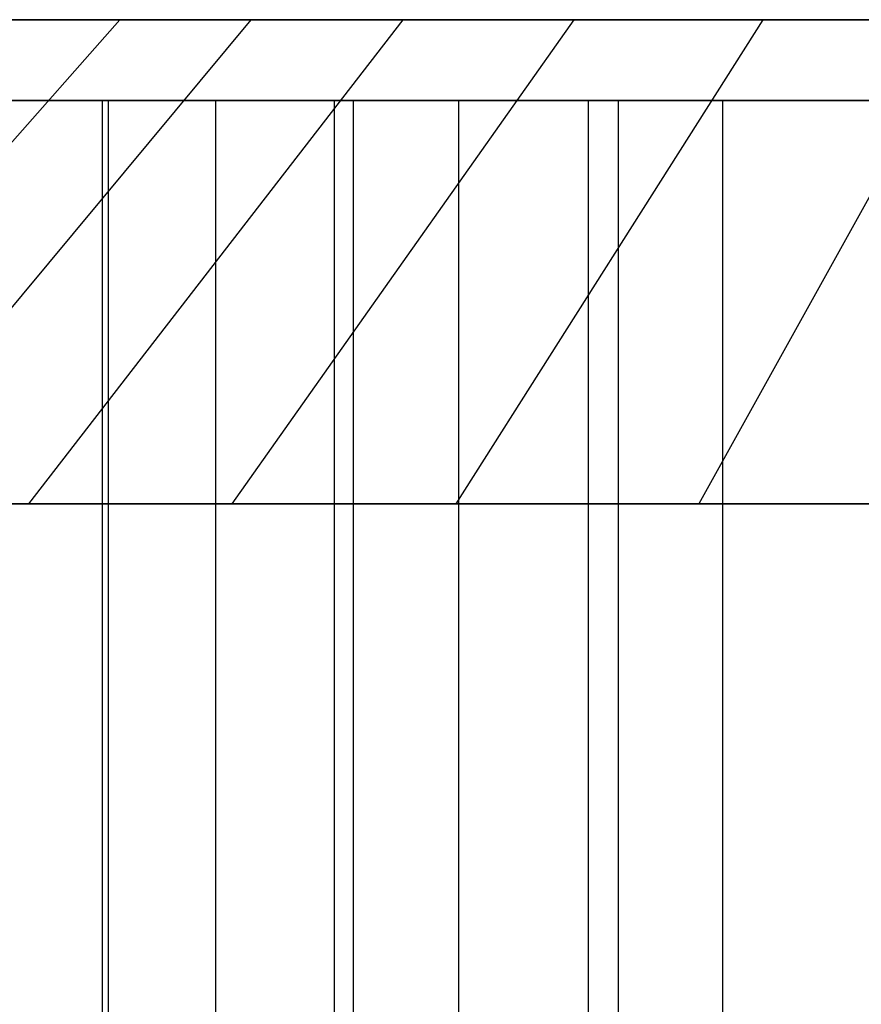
# Model space of a CAD drawing. Extents: x 0.03 to 5.34, y 0.01 to 1.62.
# Tile 10 of 33: x 1.52 to 1.93, y 1.14 to 1.62. Entities that reach past the tile are written whole.
import ezdxf

# ---------------------------------------------------------------- set-up
doc = ezdxf.new("R2010")
doc.units = 0
doc.header["$MEASUREMENT"] = 0
doc.layers.get('0').update_dxf_attribs({"color": 13, "linetype": 'CONTINUOUS'})

# ---------------------------------------------------------------- blocks, each defined once
blk = doc.blocks.new('LAMPA_KINKIET_MA_Y_STL_1')
at = {"color": 0}
for p, q in [((1.56558, 1.62008, 3.28189), (1.35725, 1.38386, 3.39325)), ((1.56558, 1.62008, 3.28189), (1.35725, 1.38386, 3.39325)), ((1.56558, 1.62008, 2.08622), (1.35725, 1.38386, 1.97486)), ((1.56558, 1.62008, 2.08622), (1.35725, 1.38386, 1.97486)), ((1.62956, 1.62008, 3.38864), (1.43315, 1.38386, 3.51988)), ((1.62956, 1.62008, 3.38864), (1.43315, 1.38386, 3.51988)), ((1.62956, 1.62008, 1.97947), (1.43315, 1.38386, 1.84823)), ((1.62956, 1.62008, 1.97947), (1.43315, 1.38386, 1.84823)), ((1.56558, 1.62008, 2.08622), (1.51237, 1.62008, 2.19873)), ((1.51237, 1.62008, 3.16938), (1.56558, 1.62008, 3.28189)), ((1.51237, 1.62008, 3.16938), (1.56558, 1.62008, 3.28189)), ((1.56558, 1.62008, 2.08622), (1.51237, 1.62008, 2.19873)), ((1.7037, 1.62008, 3.48861), (1.5211, 1.38386, 3.63847)), ((1.7037, 1.62008, 3.48861), (1.5211, 1.38386, 3.63847)), ((1.7037, 1.62008, 1.8795), (1.5211, 1.38386, 1.72964)), ((1.7037, 1.62008, 1.8795), (1.5211, 1.38386, 1.72964)), ((1.62956, 1.62008, 1.97947), (1.56558, 1.62008, 2.08622)), ((1.56558, 1.62008, 3.28189), (1.62956, 1.62008, 3.38864)), ((1.56558, 1.62008, 3.28189), (1.62956, 1.62008, 3.38864)), ((1.62956, 1.62008, 1.97947), (1.56558, 1.62008, 2.08622)), ((1.78728, 1.62008, 3.58083), (1.62025, 1.38386, 3.74786)), ((1.78728, 1.62008, 3.58083), (1.62025, 1.38386, 3.74786)), ((1.78728, 1.62008, 1.78728), (1.62025, 1.38386, 1.62025)), ((1.78728, 1.62008, 1.78728), (1.62025, 1.38386, 1.62025)), ((1.7037, 1.62008, 1.8795), (1.62956, 1.62008, 1.97947)), ((1.62956, 1.62008, 3.38864), (1.7037, 1.62008, 3.48861)), ((1.62956, 1.62008, 3.38864), (1.7037, 1.62008, 3.48861)), ((1.7037, 1.62008, 1.8795), (1.62956, 1.62008, 1.97947)), ((1.78728, 1.62008, 1.78728), (1.7037, 1.62008, 1.8795)), ((1.7037, 1.62008, 3.48861), (1.78728, 1.62008, 3.58083)), ((1.7037, 1.62008, 3.48861), (1.78728, 1.62008, 3.58083)), ((1.78728, 1.62008, 1.78728), (1.7037, 1.62008, 1.8795)), ((1.8795, 1.62008, 3.66441), (1.72964, 1.38386, 3.84701)), ((1.8795, 1.62008, 3.66441), (1.72964, 1.38386, 3.84701)), ((1.8795, 1.62008, 1.7037), (1.72964, 1.38386, 1.5211)), ((1.8795, 1.62008, 1.7037), (1.72964, 1.38386, 1.5211)), ((1.8795, 1.62008, 1.7037), (1.78728, 1.62008, 1.78728)), ((1.78728, 1.62008, 3.58083), (1.8795, 1.62008, 3.66441)), ((1.78728, 1.62008, 3.58083), (1.8795, 1.62008, 3.66441)), ((1.8795, 1.62008, 1.7037), (1.78728, 1.62008, 1.78728)), ((1.97947, 1.62008, 3.73855), (1.84823, 1.38386, 3.93496)), ((1.97947, 1.62008, 3.73855), (1.84823, 1.38386, 3.93496)), ((1.97947, 1.62008, 1.62956), (1.84823, 1.38386, 1.43315)), ((1.97947, 1.62008, 1.62956), (1.84823, 1.38386, 1.43315)), ((1.97947, 1.62008, 1.62956), (1.8795, 1.62008, 1.7037)), ((1.8795, 1.62008, 3.66441), (1.97947, 1.62008, 3.73855)), ((1.8795, 1.62008, 3.66441), (1.97947, 1.62008, 3.73855)), ((1.97947, 1.62008, 1.62956), (1.8795, 1.62008, 1.7037)), ((1.5601, 1.58071, 3.84262), (1.45145, 1.58071, 3.72629)), ((1.45145, 1.58071, 1.64182), (1.5601, 1.58071, 1.52549)), ((1.45145, 1.58071, 1.64182), (1.5601, 1.58071, 1.52549)), ((1.5601, 1.58071, 3.84262), (1.45145, 1.58071, 3.72629)), ((1.45596, 1.58071, 1.76247), (1.55722, 1.58071, 1.64108)), ((1.45596, 1.58071, 1.76247), (1.55722, 1.58071, 1.64108)), ((1.61241, 1.58071, 3.78366), (1.50503, 1.58071, 3.66764)), ((1.61241, 1.58071, 3.78366), (1.50503, 1.58071, 3.66764)), ((1.55722, 1.58071, 1.64108), (1.67044, 1.58071, 1.53074)), ((1.55722, 0.6752, 1.64108), (1.55722, 1.58071, 1.64108)), ((1.55722, 0.6752, 1.64108), (1.55722, 1.58071, 1.64108)), ((1.55722, 1.58071, 1.64108), (1.67044, 1.58071, 1.53074)), ((1.5601, 0.59646, 3.84262), (1.5601, 1.58071, 3.84262)), ((1.67968, 1.58071, 3.94769), (1.5601, 1.58071, 3.84262)), ((1.5601, 0.59646, 3.84262), (1.5601, 1.58071, 3.84262)), ((1.5601, 0.59646, 1.52549), (1.5601, 1.58071, 1.52549)), ((1.5601, 1.58071, 1.52549), (1.67968, 1.58071, 1.42042)), ((1.5601, 0.59646, 1.52549), (1.5601, 1.58071, 1.52549)), ((1.5601, 1.58071, 1.52549), (1.67968, 1.58071, 1.42042)), ((1.67968, 1.58071, 3.94769), (1.5601, 1.58071, 3.84262)), ((1.73115, 1.58071, 3.88802), (1.61241, 1.58071, 3.78366)), ((1.61241, 0.6752, 3.78366), (1.61241, 1.58071, 3.78366)), ((1.73115, 1.58071, 3.88802), (1.61241, 1.58071, 3.78366)), ((1.61241, 0.6752, 3.78366), (1.61241, 1.58071, 3.78366)), ((1.67044, 1.58071, 1.53074), (1.79439, 1.58071, 1.43263)), ((1.67044, 0.6752, 1.53074), (1.67044, 1.58071, 1.53074)), ((1.67044, 0.6752, 1.53074), (1.67044, 1.58071, 1.53074)), ((1.67044, 1.58071, 1.53074), (1.79439, 1.58071, 1.43263)), ((1.67968, 0.59646, 3.94769), (1.67968, 1.58071, 3.94769)), ((1.80902, 1.58071, 4.04047), (1.67968, 1.58071, 3.94769)), ((1.67968, 0.59646, 3.94769), (1.67968, 1.58071, 3.94769)), ((1.67968, 0.59646, 1.42042), (1.67968, 1.58071, 1.42042)), ((1.67968, 1.58071, 1.42042), (1.80902, 1.58071, 1.32764)), ((1.67968, 0.59646, 1.42042), (1.67968, 1.58071, 1.42042)), ((1.67968, 1.58071, 1.42042), (1.80902, 1.58071, 1.32764)), ((1.80902, 1.58071, 4.04047), (1.67968, 1.58071, 3.94769)), ((1.85999, 1.58071, 3.97962), (1.73115, 1.58071, 3.88802)), ((1.73115, 0.6752, 3.88802), (1.73115, 1.58071, 3.88802)), ((1.85999, 1.58071, 3.97962), (1.73115, 1.58071, 3.88802)), ((1.73115, 0.6752, 3.88802), (1.73115, 1.58071, 3.88802)), ((1.79439, 1.58071, 1.43263), (1.92778, 1.58071, 1.34779)), ((1.79439, 0.6752, 1.43263), (1.79439, 1.58071, 1.43263)), ((1.79439, 0.6752, 1.43263), (1.79439, 1.58071, 1.43263)), ((1.79439, 1.58071, 1.43263), (1.92778, 1.58071, 1.34779)), ((1.80902, 0.59646, 4.04047), (1.80902, 1.58071, 4.04047)), ((1.94688, 1.58071, 4.12007), (1.80902, 1.58071, 4.04047)), ((1.80902, 0.59646, 4.04047), (1.80902, 1.58071, 4.04047)), ((1.80902, 0.59646, 1.32764), (1.80902, 1.58071, 1.32764)), ((1.80902, 1.58071, 1.32764), (1.94688, 1.58071, 1.24805)), ((1.80902, 0.59646, 1.32764), (1.80902, 1.58071, 1.32764)), ((1.94688, 1.58071, 4.12007), (1.80902, 1.58071, 4.04047)), ((1.80902, 1.58071, 1.32764), (1.94688, 1.58071, 1.24805)), ((1.99757, 1.58071, 4.05748), (1.85999, 1.58071, 3.97962)), ((1.85999, 0.6752, 3.97962), (1.85999, 1.58071, 3.97962)), ((1.99757, 1.58071, 4.05748), (1.85999, 1.58071, 3.97962)), ((1.85999, 0.6752, 3.97962), (1.85999, 1.58071, 3.97962)), ((1.5211, 1.38386, 3.63847), (1.43315, 1.38386, 3.51988)), ((1.43315, 1.38386, 1.84823), (1.5211, 1.38386, 1.72964)), ((1.5211, 1.38386, 3.63847), (1.43315, 1.38386, 3.51988)), ((1.43315, 1.38386, 1.84823), (1.5211, 1.38386, 1.72964)), ((1.62025, 1.38386, 3.74786), (1.5211, 1.38386, 3.63847)), ((1.5211, 1.38386, 1.72964), (1.62025, 1.38386, 1.62025)), ((1.62025, 1.38386, 3.74786), (1.5211, 1.38386, 3.63847)), ((1.5211, 1.38386, 1.72964), (1.62025, 1.38386, 1.62025)), ((1.72964, 1.38386, 3.84701), (1.62025, 1.38386, 3.74786)), ((1.62025, 1.38386, 1.62025), (1.72964, 1.38386, 1.5211)), ((1.72964, 1.38386, 3.84701), (1.62025, 1.38386, 3.74786)), ((1.62025, 1.38386, 1.62025), (1.72964, 1.38386, 1.5211)), ((1.84823, 1.38386, 3.93496), (1.72964, 1.38386, 3.84701)), ((1.72964, 1.38386, 1.5211), (1.84823, 1.38386, 1.43315)), ((1.84823, 1.38386, 3.93496), (1.72964, 1.38386, 3.84701)), ((1.72964, 1.38386, 1.5211), (1.84823, 1.38386, 1.43315)), ((1.97486, 1.38386, 4.01086), (1.84823, 1.38386, 3.93496)), ((1.84823, 1.38386, 1.43315), (1.97486, 1.38386, 1.35725)), ((1.97486, 1.38386, 4.01086), (1.84823, 1.38386, 3.93496)), ((1.84823, 1.38386, 1.43315), (1.97486, 1.38386, 1.35725))]:
    blk.add_line(p, q, dxfattribs=at)

msp = doc.modelspace()

# ---------------------------------------------------------------- block references
at = {"color": 0}
msp.add_blockref('LAMPA_KINKIET_MA_Y_STL_1', (0, 0), dxfattribs=at)

doc.saveas('drawing.dxf')
